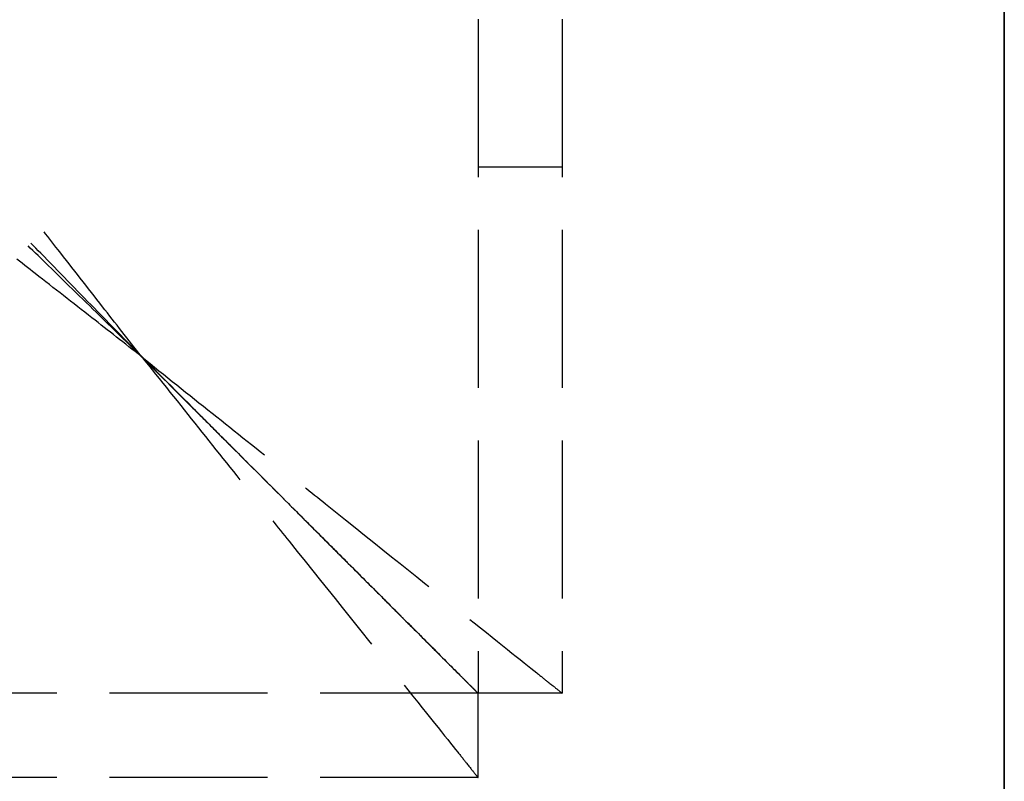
# Model space of a CAD drawing. Header units: millimetres. Extents: x -108 to 0, y 0 to 486.
# Tile 27 of 48: x -9 to 0, y 4 to 11. Entities that reach past the tile are written whole.
import ezdxf

# ---------------------------------------------------------------- set-up
doc = ezdxf.new("R2010")
doc.units = ezdxf.units.MM
doc.header["$LTSCALE"] = 10
doc.linetypes.add('ALLCAD_Strich', pattern=[0.2, 0.15, -0.05])
doc.layers.add('BESCH_KONT_sich_schn_grun_2d', color=10, linetype='Continuous')
doc.layers.add('BESCH_KONT_sich_schn_seit_2d', color=160, linetype='Continuous')

msp = doc.modelspace()

# ---------------------------------------------------------------- linework, layer by layer
at = {"layer": 'BESCH_KONT_sich_schn_grun_2d', "linetype": 'ALLCAD_Strich'}
for p, q in [((-4.9994, 460.9), (-4.9994, 4.5)), ((-4.1994, 460.9), (-4.1994, 4.5)), ((-4.9994, 9.5), (-4.1994, 9.5)), ((-4.9994, 4.5), (-107.3994, 4.5)), ((-4.1995, 4.5), (-4.9994, 4.5)), ((-4.9994, 3.7001), (-4.9994, 4.5)), ((-4.1994, 4.5), (-4.1995, 4.5)), ((-4.9994, 3.7), (-107.3994, 3.7)), ((-4.9994, 3.7), (-4.9994, 3.7001))]:
    msp.add_line(p, q, dxfattribs=at)
for points, knots in [([(-8.1994, 7.7), (-8.3476, 7.8522), (-8.4963, 8.0042), (-8.815, 8.331), (-8.9853, 8.5055), (-9.2807, 8.8083), (-9.4065, 8.9373), (-9.7164, 9.2548), (-9.8997, 9.4429), (-10.1937, 9.7441), (-10.3072, 9.8604), (-10.5368, 10.0958), (-10.6524, 10.2142), (-10.8692, 10.4364), (-10.9709, 10.5408), (-11.1586, 10.7332), (-11.2453, 10.822), (-11.5973, 11.1829), (-11.8273, 11.4186), (-12.0586, 11.6557), (-12.1158, 11.7144), (-12.1863, 11.7865), (-12.1994, 11.801), (-12.1994, 11.8)], [0.000001, 0.000001, 0.000001, 0.000001, 0.0637413, 0.0637413, 0.1373522, 0.1373522, 0.1925473, 0.1925473, 0.2745084, 0.2745084, 0.3271358, 0.3271358, 0.3832525, 0.3832525, 0.4351398, 0.4351398, 0.4823751, 0.4823751, 0.6358142, 0.6358142, 0.7085858, 0.7085858, 0.7758392, 0.7758392, 0.7758392, 0.7758392]), ([(-8.1994, 7.7), (-8.3217, 7.857), (-8.4445, 8.014), (-8.7081, 8.3518), (-8.8493, 8.5327), (-9.0943, 8.8466), (-9.1989, 8.9806), (-9.4563, 9.3103), (-9.6091, 9.5062), (-9.8539, 9.8198), (-9.9483, 9.9408), (-10.0921, 10.1251), (-10.1428, 10.19), (-10.2822, 10.3684), (-10.3702, 10.4814), (-10.4947, 10.6409), (-10.5336, 10.6907), (-10.6398, 10.8267), (-10.706, 10.9115), (-10.8736, 11.1263), (-10.9712, 11.2513), (-11.1733, 11.5103), (-11.2679, 11.6315), (-11.3525, 11.7399), (-11.371, 11.7635), (-11.3937, 11.7926), (-11.3994, 11.8007), (-11.3994, 11.8)], [0.000001, 0.000001, 0.000001, 0.000001, 0.0597184, 0.0597184, 0.1288652, 0.1288652, 0.1807268, 0.1807268, 0.257596, 0.257596, 0.3065968, 0.3065968, 0.3338517, 0.3338517, 0.3822932, 0.3822932, 0.4047006, 0.4047006, 0.4446409, 0.4446409, 0.5103282, 0.5103282, 0.5991868, 0.5991868, 0.6352032, 0.6352032, 0.6668755, 0.6668755, 0.6668755, 0.6668755]), ([(-8.1994, 7.7), (-8.3519, 7.8485), (-8.5042, 7.9974), (-8.8315, 8.3166), (-9.0064, 8.4873), (-9.3097, 8.7832), (-9.439, 8.9093), (-9.7572, 9.2198), (-9.9456, 9.4035), (-10.2475, 9.6981), (-10.3641, 9.8119), (-10.5996, 10.0416), (-10.7178, 10.1571), (-10.9397, 10.3735), (-11.0439, 10.4751), (-11.2359, 10.6624), (-11.3246, 10.7489), (-11.6846, 11.1002), (-11.9197, 11.3296), (-12.1558, 11.5599), (-12.2143, 11.6169), (-12.283, 11.6841), (-12.3005, 11.7), (-12.2994, 11.7)], [0.000001, 0.000001, 0.000001, 0.000001, 0.0638489, 0.0638489, 0.1376, 0.1376, 0.19291, 0.19291, 0.2750594, 0.2750594, 0.3278134, 0.3278134, 0.3838937, 0.3838937, 0.4357483, 0.4357483, 0.4829411, 0.4829411, 0.6362338, 0.6362338, 0.7088004, 0.7088004, 0.7700799, 0.7700799, 0.7700799, 0.7700799]), ([(-8.1994, 7.7), (-8.3556, 7.8216), (-8.5117, 7.9437), (-8.8474, 8.2058), (-9.0272, 8.3461), (-9.3391, 8.5895), (-9.4722, 8.6934), (-9.7997, 8.949), (-9.9942, 9.1007), (-10.3056, 9.3439), (-10.4258, 9.4377), (-10.6097, 9.5812), (-10.675, 9.6322), (-10.8545, 9.7723), (-10.9681, 9.8609), (-11.1286, 9.9862), (-11.1787, 10.0253), (-11.3158, 10.1323), (-11.4013, 10.1991), (-11.6179, 10.368), (-11.7439, 10.4664), (-12.0058, 10.6708), (-12.1287, 10.7668), (-12.2386, 10.8525), (-12.2625, 10.8712), (-12.292, 10.8942), (-12.3002, 10.9), (-12.2994, 10.9)], [0.000001, 0.000001, 0.000001, 0.000001, 0.0593867, 0.0593867, 0.128098, 0.128098, 0.1796046, 0.1796046, 0.2558922, 0.2558922, 0.3045348, 0.3045348, 0.3318777, 0.3318777, 0.3804761, 0.3804761, 0.4029997, 0.4029997, 0.4431456, 0.4431456, 0.5091449, 0.5091449, 0.5987245, 0.5987245, 0.6349788, 0.6349788, 0.6668323, 0.6668323, 0.6668323, 0.6668323]), ([(-8.1994, 7.7), (-8.0159, 7.4743), (-7.8352, 7.2474), (-7.4779, 6.798), (-7.3009, 6.5757), (-7.0146, 6.2182), (-6.9032, 6.0794), (-6.3796, 5.4265), (-6.0368, 4.9962), (-5.4811, 4.3026), (-5.3025, 4.0782), (-5.1587, 3.8992), (-5.1299, 3.8633), (-5.0698, 3.7882), (-5.0434, 3.7548), (-5.008, 3.711), (-4.9988, 3.7), (-4.9994, 3.7)], [0.000001, 0.000001, 0.000001, 0.000001, 0.0872683, 0.0872683, 0.1738288, 0.1738288, 0.2298469, 0.2298469, 0.4425724, 0.4425724, 0.6699085, 0.6699085, 0.7367233, 0.7367233, 0.8322623, 0.8322623, 0.9253043, 0.9253043, 0.9253043, 0.9253043]), ([(-8.1994, 7.7), (-7.9747, 7.5172), (-7.7487, 7.3373), (-7.3011, 6.9814), (-7.0798, 6.8052), (-6.7236, 6.5199), (-6.5852, 6.4089), (-5.9319, 5.885), (-5.5006, 5.5413), (-4.8062, 4.985), (-4.5806, 4.8055), (-4.4001, 4.6605), (-4.3639, 4.6314), (-4.2883, 4.5709), (-4.2546, 4.5443), (-4.2105, 4.5087), (-4.1994, 4.4994), (-4.1994, 4.5)], [0.000001, 0.000001, 0.000001, 0.000001, 0.0868989, 0.0868989, 0.1731001, 0.1731001, 0.2289265, 0.2289265, 0.4419088, 0.4419088, 0.6687004, 0.6687004, 0.7352604, 0.7352604, 0.8303924, 0.8303924, 0.9230182, 0.9230182, 0.9230182, 0.9230182]), ([(-8.1994, 7.7), (-7.9817, 7.4859), (-7.7677, 7.27), (-7.531, 7.0319), (-7.5073, 7.008), (-7.4836, 6.9842)], [0.000001, 0.000001, 0.000001, 0.000001, 0.0916031, 0.0916031, 0.1018095, 0.1018095, 0.1018095, 0.1018095]), ([(-8.1994, 7.7), (-8.0365, 7.5343), (-7.8723, 7.3706), (-7.6334, 7.1331), (-7.5583, 7.0585), (-7.4836, 6.9842)], [0.000001, 0.000001, 0.000001, 0.000001, 0.0697177, 0.0697177, 0.1017117, 0.1017117, 0.1017117, 0.1017117]), ([(-7.4836, 6.9842), (-7.437, 6.9373), (-7.3904, 6.8906), (-7.1612, 6.6608), (-6.9788, 6.479), (-6.8012, 6.3018)], [0.10180953, 0.10180953, 0.10180953, 0.10180953, 0.12189884, 0.12189884, 0.2010325, 0.2010325, 0.2010325, 0.2010325]), ([(-7.4836, 6.9842), (-7.3973, 6.8982), (-7.3113, 6.8126), (-7.0829, 6.5843), (-6.9407, 6.4418), (-6.8012, 6.3018)], [0.10171175, 0.10171175, 0.10171175, 0.10171175, 0.13873531, 0.13873531, 0.20107085, 0.20107085, 0.20107085, 0.20107085]), ([(-6.8012, 6.3018), (-6.7203, 6.221), (-6.6403, 6.1412), (-6.4491, 5.9501), (-6.339, 5.8398), (-6.2323, 5.7328)], [0.2010325, 0.2010325, 0.2010325, 0.2010325, 0.23711373, 0.23711373, 0.28883532, 0.28883532, 0.28883532, 0.28883532]), ([(-6.8012, 6.3018), (-6.6542, 6.1546), (-6.5102, 6.0103), (-6.3245, 5.8249), (-6.2785, 5.779), (-6.2331, 5.7337)], [0.20107085, 0.20107085, 0.20107085, 0.20107085, 0.26669293, 0.26669293, 0.2885788, 0.2885788, 0.2885788, 0.2885788]), ([(-6.2331, 5.7337), (-6.1238, 5.6245), (-6.0178, 5.5186), (-5.8609, 5.3616), (-5.8064, 5.307), (-5.7536, 5.2542)], [0.2885788, 0.2885788, 0.2885788, 0.2885788, 0.34126435, 0.34126435, 0.37042153, 0.37042153, 0.37042153, 0.37042153]), ([(-6.2323, 5.7328), (-6.1977, 5.6982), (-6.1635, 5.6639), (-6.0558, 5.5562), (-5.9838, 5.4841), (-5.8601, 5.3605), (-5.8074, 5.3079), (-5.7564, 5.257)], [0.28883532, 0.28883532, 0.28883532, 0.28883532, 0.30558933, 0.30558933, 0.34209495, 0.34209495, 0.37026753, 0.37026753, 0.37026753, 0.37026753]), ([(-5.7564, 5.257), (-5.7398, 5.2404), (-5.7234, 5.224), (-5.5907, 5.0915), (-5.4945, 4.9952), (-5.4149, 4.9155)], [0.37026753, 0.37026753, 0.37026753, 0.37026753, 0.37941291, 0.37941291, 0.44508109, 0.44508109, 0.44508109, 0.44508109]), ([(-5.7536, 5.2542), (-5.7389, 5.2394), (-5.7243, 5.2248), (-5.5905, 5.0908), (-5.4946, 4.9949), (-5.4174, 4.918)], [0.37042153, 0.37042153, 0.37042153, 0.37042153, 0.37855742, 0.37855742, 0.44570988, 0.44570988, 0.44570988, 0.44570988]), ([(-5.4174, 4.918), (-5.2991, 4.7996), (-5.2245, 4.7253), (-5.1753, 4.6759), (-5.1742, 4.6748), (-5.1732, 4.6738)], [0.4457099, 0.4457099, 0.4457099, 0.4457099, 0.5484548, 0.5484548, 0.5507491, 0.5507491, 0.5507491, 0.5507491]), ([(-5.4149, 4.9155), (-5.3083, 4.8088), (-5.2314, 4.7317), (-5.1746, 4.6752), (-5.1739, 4.6745), (-5.1732, 4.6738)], [0.44508109, 0.44508109, 0.44508109, 0.44508109, 0.5329508, 0.5329508, 0.5340648, 0.5340648, 0.5340648, 0.5340648]), ([(-5.1732, 4.6738), (-5.1443, 4.645), (-5.1186, 4.6195), (-5.0773, 4.578), (-5.0608, 4.5615), (-5.0472, 4.5478)], [0.5340648, 0.5340648, 0.5340648, 0.5340648, 0.57958013, 0.57958013, 0.61923554, 0.61923554, 0.61923554, 0.61923554]), ([(-5.1732, 4.6738), (-5.1447, 4.6451), (-5.1193, 4.6197), (-5.077, 4.5774), (-5.0598, 4.5603), (-5.0457, 4.5463)], [0.5507491, 0.5507491, 0.5507491, 0.5507491, 0.6121851, 0.6121851, 0.6687882, 0.6687882, 0.6687882, 0.6687882]), ([(-5.0472, 4.5478), (-5.038, 4.5385), (-5.03, 4.5306), (-5.0073, 4.5081), (-4.9989, 4.5), (-4.9994, 4.5)], [0.61923554, 0.61923554, 0.61923554, 0.61923554, 0.64613083, 0.64613083, 0.71080364, 0.71080364, 0.71080364, 0.71080364]), ([(-5.0333, 4.5339), (-5.0298, 4.5303), (-5.0265, 4.5271), (-5.0075, 4.5079), (-4.9994, 4.4994), (-4.9994, 4.5)], [0.6866515, 0.6866515, 0.6866515, 0.6866515, 0.7031132, 0.7031132, 0.7914608, 0.7914608, 0.7914608, 0.7914608])]:
    msp.add_open_spline(points, degree=3, knots=knots, dxfattribs=at)
msp.add_open_spline([(-5.0457, 4.5463), (-5.0412, 4.5418), (-5.0371, 4.5377), (-5.0333, 4.5339)], degree=3, dxfattribs=at)
at = {"layer": 'BESCH_KONT_sich_schn_seit_2d', "linetype": 'ALLCAD_Strich'}
for p, q in [((0, 4.5, 436.8), (0, 460.9, 436.8)), ((0, 4.5, 52.8), (0, 460.9, 52.8)), ((0, 9.5, 403.8), (0, 455.9, 403.8)), ((0, 9.5, 19.8), (0, 455.9, 19.8)), ((0, 4.5, 25.35), (0, 39.6, 25.35)), ((0, 4.5, 409.35), (0, 39.6, 409.35)), ((0, 24.5, 429.8), (0, 4.5, 429.8)), ((0, 24.5, 428.0613), (0, 4.5, 428.0613)), ((0, 4.5, 413.8), (0, 24.5, 413.8)), ((0, 4.5, 415.5387), (0, 24.5, 415.5387)), ((0, 4.5, 415.6257), (0, 24.5, 415.6257)), ((0, 4.5, 416.5916), (0, 24.5, 416.5916)), ((0, 24.5, 427.0084), (0, 4.5, 427.0084)), ((0, 24.5, 427.9743), (0, 4.5, 427.9743)), ((0, 24.5, 44.0613), (0, 4.5, 44.0613)), ((0, 24.5, 43.9743), (0, 4.5, 43.9743)), ((0, 24.5, 43.0084), (0, 4.5, 43.0084)), ((0, 4.5, 32.5916), (0, 24.5, 32.5916)), ((0, 4.5, 31.6257), (0, 24.5, 31.6257)), ((0, 4.5, 31.5387), (0, 24.5, 31.5387)), ((0, 4.5, 29.8), (0, 24.5, 29.8)), ((0, 24.5, 45.8), (0, 4.5, 45.8)), ((0, 24.5, 428.8341), (0, 4.5, 428.8341)), ((0, 24.5, 428.7471), (0, 4.5, 428.7471)), ((0, 4.5, 414.7659), (0, 24.5, 414.7659)), ((0, 4.5, 414.8529), (0, 24.5, 414.8529)), ((0, 4.5, 30.8529), (0, 24.5, 30.8529)), ((0, 24.5, 44.7471), (0, 4.5, 44.7471)), ((0, 4.5, 30.7659), (0, 24.5, 30.7659)), ((0, 24.5, 44.8341), (0, 4.5, 44.8341)), ((0, 4.5, 40.35), (0, 20.9, 40.35)), ((0, 4.5, 424.35), (0, 20.9, 424.35)), ((0, 10.5, 32.35), (0, 17.6, 32.35)), ((0, 10.5, 416.35), (0, 17.6, 416.35)), ((0, 7.7, 440.8), (0, 12.3, 440.8)), ((0, 7.7, 56.8), (0, 12.3, 56.8)), ((0, 7.7, 440), (0, 12.3, 440)), ((0, 7.7, 56), (0, 12.3, 56)), ((0, 11.1213, 27.35), (0, 9, 27.35)), ((0, 11.1213, 411.35), (0, 9, 411.35)), ((0, 10.5, 28.35), (0, 7.6716, 28.35)), ((0, 7.6716, 30.15), (0, 10.5, 30.15)), ((0, 10.5, 30.15), (0, 10.5, 28.35)), ((0, 7, 32.35), (0, 10.5, 32.35)), ((0, 10.5, 32.35), (0, 8.0505, 35.35)), ((0, 10.5, 412.35), (0, 7.6716, 412.35)), ((0, 7.6716, 414.15), (0, 10.5, 414.15)), ((0, 10.5, 414.15), (0, 10.5, 412.35)), ((0, 7, 416.35), (0, 10.5, 416.35)), ((0, 10.5, 416.35), (0, 8.0505, 419.35)), ((0, 9.8, 30), (0, 7, 30)), ((0, 9.8, 28.5), (0, 9.8, 30)), ((0, 7, 28.5), (0, 9.8, 28.5)), ((0, 9.8, 414), (0, 7, 414)), ((0, 9.8, 412.5), (0, 9.8, 414)), ((0, 7, 412.5), (0, 9.8, 412.5)), ((0, 9, 32.35), (0, 9, 27.35)), ((0, 9, 416.35), (0, 9, 411.35)), ((0, 8.0505, 35.35), (0, 7, 35.35)), ((0, 8.0505, 419.35), (0, 7, 419.35)), ((0, 7.7, 440.8), (0, 7.7, 440)), ((0, 7.7, 56.8), (0, 7.7, 56)), ((0, 7.7, 56.8), (0, 7.7, 56)), ((0, 7.7, 440.8), (0, 7.7, 440)), ((0, 7.7, 440), (0, 7.7, 440)), ((0, 7.7, 56), (0, 7.7, 56)), ((0, 7.6998, 440.8), (0, 7.6998, 440)), ((0, 7.6998, 56.8), (0, 7.6998, 56)), ((0, 7.6716, 28.35), (0, 7, 27.5275)), ((0, 7, 28.35), (0, 7.6716, 28.35)), ((0, 7, 30.9725), (0, 7.6716, 30.15)), ((0, 7, 30.15), (0, 7.6716, 30.15)), ((0, 7.6716, 412.35), (0, 7, 411.5275)), ((0, 7, 412.35), (0, 7.6716, 412.35)), ((0, 7, 414.9725), (0, 7.6716, 414.15)), ((0, 7, 414.15), (0, 7.6716, 414.15)), ((0, 7.5, 25.85), (0, 7.4897, 25.85)), ((0, 7.5, 28.35), (0, 7.5, 25.85)), ((0, 7.4828, 31.15), (0, 7.5, 31.15)), ((0, 7.5, 31.15), (0, 7.5, 30.15)), ((0, 7.5, 30.15), (0, 7.5, 28.35)), ((0, 7.5, 409.85), (0, 7.4897, 409.85)), ((0, 7.5, 412.35), (0, 7.5, 409.85)), ((0, 7.4828, 415.15), (0, 7.5, 415.15)), ((0, 7.5, 415.15), (0, 7.5, 414.15)), ((0, 7.5, 414.15), (0, 7.5, 412.35)), ((0, 7.4897, 25.85), (0, 7.4897, 25.35)), ((0, 7.4897, 25.85), (0, 2.5, 25.85)), ((0, 7.4897, 409.85), (0, 7.4897, 409.35)), ((0, 7.4897, 409.85), (0, 2.5, 409.85)), ((0, 7.4828, 40.35), (0, 7.4828, 31.15)), ((0, 5.193, 31.15), (0, 7.4828, 31.15)), ((0, 7.4828, 424.35), (0, 7.4828, 415.15)), ((0, 5.193, 415.15), (0, 7.4828, 415.15)), ((0, 7, 28.5), (0, 3, 28.5)), ((0, 7, 30), (0, 7, 28.5)), ((0, 7, 30), (0, 3, 30)), ((0, 7, 30.15), (0, 7, 35.35)), ((0, 7, 25.35), (0, 7, 28.35)), ((0, 5.2121, 32.35), (0, 7, 32.35)), ((0, 7, 35.35), (0, 3.8132, 35.35)), ((0, 5.4927, 33.9564), (0, 7, 32.1264)), ((0, 7, 26.5568), (0, 3.003, 26.5219)), ((0, 5, 28.35), (0, 7, 28.35)), ((0, 4.5803, 30.15), (0, 7, 30.15)), ((0, 7, 33.9432), (0, 4.0745, 33.9688)), ((0, 7, 30.15), (0, 7, 30)), ((0, 7, 28.5), (0, 7, 28.35)), ((0, 7, 25.65), (0, 3, 29.65)), ((0, 3, 29.95), (0, 7, 30.1641)), ((0, 7, 414.15), (0, 7, 414)), ((0, 7, 412.5), (0, 7, 412.35)), ((0, 7, 409.65), (0, 3, 413.65)), ((0, 3, 413.95), (0, 7, 414.1641)), ((0, 7, 412.5), (0, 3, 412.5)), ((0, 7, 414), (0, 7, 412.5)), ((0, 7, 414), (0, 3, 414)), ((0, 7, 414.15), (0, 7, 419.35)), ((0, 7, 409.35), (0, 7, 412.35)), ((0, 5.2121, 416.35), (0, 7, 416.35)), ((0, 7, 419.35), (0, 3.8132, 419.35)), ((0, 5.4927, 417.9564), (0, 7, 416.1264)), ((0, 7, 410.5568), (0, 3.003, 410.5219)), ((0, 5, 412.35), (0, 7, 412.35)), ((0, 4.5803, 414.15), (0, 7, 414.15)), ((0, 7, 417.9432), (0, 4.0745, 417.9688)), ((0, 4.1041, 33.9685), (0, 6.286, 30.15)), ((0, 4.1041, 417.9685), (0, 6.286, 414.15)), ((0, 5.581, 40.35), (0, 5.581, 32.35)), ((0, 5.581, 424.35), (0, 5.581, 416.35)), ((0, 5.2121, 32.35), (0, 3.8132, 35.35)), ((0, 5.2121, 416.35), (0, 3.8132, 419.35)), ((0, 5.193, 31.15), (0, 5.193, 30.15)), ((0, 4.5803, 31.15), (0, 5.193, 31.15)), ((0, 5.193, 31.15), (0, 5.193, 40.35)), ((0, 5.193, 415.15), (0, 5.193, 414.15)), ((0, 4.5803, 415.15), (0, 5.193, 415.15)), ((0, 5.193, 415.15), (0, 5.193, 424.35)), ((0, 5, 28.5), (0, 5, 30)), ((0, 5, 412.5), (0, 5, 414)), ((0, 4.5803, 30.15), (0, 4.5803, 31.15)), ((0, 4.5803, 31.15), (0, 3.7121, 30.6539)), ((0, 1, 37.4156), (0, 4.5803, 31.15)), ((0, 4.5803, 414.15), (0, 4.5803, 415.15)), ((0, 4.5803, 415.15), (0, 3.7121, 414.6539)), ((0, 1, 421.4156), (0, 4.5803, 415.15)), ((0, 2.2402, 34.1175), (0, 4.5057, 30.1528)), ((0, 2.2402, 418.1175), (0, 4.5057, 414.1528)), ((0, 0, 25.35), (0, 4.5, 25.35)), ((0, 0, 40.35), (0, 4.5, 40.35)), ((0, 4.5, 429.8), (0, 4.5, 436.8)), ((0, 4.5, 428.0613), (0, 4.5, 429.8)), ((0, 4.5, 408.8), (0, 4.5, 413.8)), ((0, 4.5, 415.5387), (0, 4.5, 413.8)), ((0, 4.5, 415.5387), (0, 4.5, 415.6257)), ((0, 4.5, 416.5916), (0, 4.5, 415.6257)), ((0, 4.5, 416.5916), (0, 4.5, 427.0084)), ((0, 4.5, 427.0084), (0, 4.5, 427.9743)), ((0, 4.5, 428.0613), (0, 4.5, 427.9743)), ((0, 3.7, 431.8), (0, 4.5, 431.8)), ((0, 3.7, 436.8), (0, 4.5, 436.8)), ((0, 3.7, 52.8), (0, 4.5, 52.8)), ((0, 3.7, 47.8), (0, 4.5, 47.8)), ((0, 4.5, 43.0084), (0, 4.5, 43.9743)), ((0, 4.5, 32.5916), (0, 4.5, 43.0084)), ((0, 4.5, 32.5916), (0, 4.5, 31.6257)), ((0, 4.5, 31.5387), (0, 4.5, 31.6257)), ((0, 4.5, 44.0613), (0, 4.5, 43.9743)), ((0, 4.5, 31.5387), (0, 4.5, 29.8)), ((0, 4.5, 24.8), (0, 4.5, 29.8)), ((0, 4.5, 44.0613), (0, 4.5, 45.8)), ((0, 4.5, 45.8), (0, 4.5, 52.8)), ((0, 0, 424.35), (0, 4.5, 424.35)), ((0, 0, 409.35), (0, 4.5, 409.35)), ((0, 1.4816, 40.35), (0, 3.8132, 35.35)), ((0, 1.4816, 424.35), (0, 3.8132, 419.35)), ((0, 3.7121, 30.6539), (0, 1.2365, 34.9862)), ((0, 3.7121, 414.6539), (0, 1.2365, 418.9862)), ((0, 3.7, 431.8), (0, 3.7, 436.8)), ((0, 3.7, 47.8), (0, 3.7, 52.8))]:
    msp.add_line(p, q, dxfattribs=at)
at = {"layer": 'BESCH_KONT_sich_schn_seit_2d', "linetype": 'ALLCAD_Strich', "extrusion": (-1, 0, 0)}
for centre, radius, start, end in [((-9.5, 408.8), 5, 270, 0), ((-9.5, 24.8), 5, 270, 0), ((-5, 25.85), 2.5, 0, 90), ((-5, 409.85), 2.5, 0, 90), ((-4.5803, 31.15), 1, 270, 330.25512), ((-4.5803, 415.15), 1, 270, 330.25512)]:
    msp.add_arc(centre, radius, start, end, dxfattribs=at)
at = {"layer": 'BESCH_KONT_sich_schn_seit_2d', "linetype": 'ALLCAD_Strich', "extrusion": (1, 0, 0)}
for centre in [(0, 5.3696, 25.85), (0, 5.3696, 409.85)]:
    msp.add_ellipse(centre, major_axis=(0, 0, 2.5), ratio=0.848048, start_param=-1.570796, end_param=0, dxfattribs=at)
at = {"layer": 'BESCH_KONT_sich_schn_seit_2d', "linetype": 'ALLCAD_Strich', "extrusion": (-1, 0, 0)}
for centre in [(0, 6.6347, 31.15), (0, 6.6347, 415.15)]:
    msp.add_ellipse(centre, major_axis=(0, 0, -1), ratio=0.848048, start_param=-1.570796, end_param=0, dxfattribs=at)
at = {"layer": 'BESCH_KONT_sich_schn_seit_2d', "linetype": 'ALLCAD_Strich'}
for points, knots in [([(0, 11.8, 436.8), (0, 11.801, 436.9864), (0, 11.786, 437.2106), (0, 11.7023, 437.7059), (0, 11.635, 437.9501), (0, 11.4798, 438.3615), (0, 11.4001, 438.5329), (0, 11.1912, 438.9118), (0, 11.055, 439.1108), (0, 10.8224, 439.3958), (0, 10.7335, 439.494), (0, 10.5406, 439.6879), (0, 10.4356, 439.7825), (0, 10.2702, 439.9173), (0, 10.2112, 439.9627), (0, 10.0313, 440.0937), (0, 9.9074, 440.1737), (0, 9.7238, 440.2794), (0, 9.665, 440.3113), (0, 9.5047, 440.3934), (0, 9.4023, 440.4405), (0, 9.1401, 440.5489), (0, 8.9786, 440.6041), (0, 8.6127, 440.705), (0, 8.4073, 440.7452), (0, 8.1137, 440.7805), (0, 8.026, 440.7883), (0, 7.8589, 440.7977), (0, 7.7795, 440.8), (0, 7.7, 440.8)], [0.000001, 0.000001, 0.000001, 0.000001, 0.0559352, 0.0559352, 0.1148746, 0.1148746, 0.1609168, 0.1609168, 0.2226556, 0.2226556, 0.2581705, 0.2581705, 0.2973009, 0.2973009, 0.3185042, 0.3185042, 0.3612433, 0.3612433, 0.3811626, 0.3811626, 0.4150836, 0.4150836, 0.4676012, 0.4676012, 0.5329996, 0.5329996, 0.5607524, 0.5607524, 0.5858805, 0.5858805, 0.5858805, 0.5858805]), ([(0, 11.8, 52.8), (0, 11.801, 52.9864), (0, 11.786, 53.2106), (0, 11.7023, 53.7059), (0, 11.635, 53.9501), (0, 11.4798, 54.3615), (0, 11.4001, 54.5329), (0, 11.1912, 54.9118), (0, 11.055, 55.1108), (0, 10.8224, 55.3958), (0, 10.7335, 55.494), (0, 10.5406, 55.6879), (0, 10.4356, 55.7825), (0, 10.2702, 55.9173), (0, 10.2112, 55.9627), (0, 10.0313, 56.0937), (0, 9.9074, 56.1737), (0, 9.7238, 56.2794), (0, 9.665, 56.3113), (0, 9.5047, 56.3934), (0, 9.4023, 56.4405), (0, 9.1401, 56.5489), (0, 8.9786, 56.6041), (0, 8.6127, 56.705), (0, 8.4073, 56.7452), (0, 8.1137, 56.7805), (0, 8.026, 56.7883), (0, 7.8589, 56.7977), (0, 7.7795, 56.8), (0, 7.7, 56.8)], [0.000001, 0.000001, 0.000001, 0.000001, 0.0559352, 0.0559352, 0.1148746, 0.1148746, 0.1609168, 0.1609168, 0.2226556, 0.2226556, 0.2581705, 0.2581705, 0.2973009, 0.2973009, 0.3185042, 0.3185042, 0.3612433, 0.3612433, 0.3811626, 0.3811626, 0.4150836, 0.4150836, 0.4676012, 0.4676012, 0.5329996, 0.5329996, 0.5607524, 0.5607524, 0.5858805, 0.5858805, 0.5858805, 0.5858805]), ([(0, 7.7, 56.8), (0, 7.8523, 56.8), (0, 8.0043, 56.7917), (0, 8.331, 56.7561), (0, 8.5055, 56.7259), (0, 8.8083, 56.6533), (0, 8.9373, 56.6158), (0, 9.2548, 56.5064), (0, 9.4429, 56.4263), (0, 9.7441, 56.2698), (0, 9.8604, 56.2022), (0, 10.0958, 56.0491), (0, 10.2142, 55.963), (0, 10.4364, 55.7818), (0, 10.5408, 55.6877), (0, 10.7332, 55.4944), (0, 10.822, 55.3962), (0, 11.1829, 54.9542), (0, 11.4186, 54.5531), (0, 11.6557, 53.8768), (0, 11.7144, 53.648), (0, 11.7865, 53.1919), (0, 11.801, 52.9835), (0, 11.8, 52.8)], [0.0000078, 0.0000078, 0.0000078, 0.0000078, 0.0637413, 0.0637413, 0.1373522, 0.1373522, 0.1925473, 0.1925473, 0.2745083, 0.2745083, 0.3271358, 0.3271358, 0.3832525, 0.3832525, 0.4351398, 0.4351398, 0.4823751, 0.4823751, 0.6358142, 0.6358142, 0.7085858, 0.7085858, 0.7758392, 0.7758392, 0.7758392, 0.7758392]), ([(0, 7.7, 440.8), (0, 7.8523, 440.8), (0, 8.0043, 440.7917), (0, 8.331, 440.7561), (0, 8.5055, 440.7259), (0, 8.8083, 440.6533), (0, 8.9373, 440.6158), (0, 9.2548, 440.5064), (0, 9.4429, 440.4263), (0, 9.7441, 440.2698), (0, 9.8604, 440.2022), (0, 10.0958, 440.0491), (0, 10.2142, 439.963), (0, 10.4364, 439.7818), (0, 10.5408, 439.6877), (0, 10.7332, 439.4944), (0, 10.822, 439.3962), (0, 11.1829, 438.9542), (0, 11.4186, 438.5531), (0, 11.6557, 437.8768), (0, 11.7144, 437.648), (0, 11.7865, 437.1919), (0, 11.801, 436.9835), (0, 11.8, 436.8)], [0.0000078, 0.0000078, 0.0000078, 0.0000078, 0.0637413, 0.0637413, 0.1373522, 0.1373522, 0.1925473, 0.1925473, 0.2745084, 0.2745084, 0.3271358, 0.3271358, 0.3832525, 0.3832525, 0.4351398, 0.4351398, 0.4823751, 0.4823751, 0.6358142, 0.6358142, 0.7085858, 0.7085858, 0.7758392, 0.7758392, 0.7758392, 0.7758392]), ([(0, 11.8, 436.8), (0, 11.8008, 436.9088), (0, 11.7925, 437.0202), (0, 11.7629, 437.2457), (0, 11.739, 437.3625), (0, 11.6293, 437.7578), (0, 11.5073, 438.0152), (0, 11.2485, 438.4141), (0, 11.1249, 438.5677), (0, 10.9116, 438.7921), (0, 10.827, 438.8721), (0, 10.6913, 438.9892), (0, 10.6415, 439.0299), (0, 10.4814, 439.1541), (0, 10.3678, 439.2326), (0, 10.1246, 439.3837), (0, 9.9933, 439.4553), (0, 9.7427, 439.5767), (0, 9.6227, 439.6283), (0, 9.4064, 439.7109), (0, 9.3107, 439.7438), (0, 9.0644, 439.8202), (0, 8.9124, 439.8594), (0, 8.4102, 439.9642), (0, 8.0536, 440), (0, 7.6998, 440)], [0.000001, 0.000001, 0.000001, 0.000001, 0.0326507, 0.0326507, 0.0697148, 0.0697148, 0.1606453, 0.1606453, 0.2269325, 0.2269325, 0.2674352, 0.2674352, 0.2902205, 0.2902205, 0.3397802, 0.3397802, 0.3949158, 0.3949158, 0.4442785, 0.4442785, 0.4826425, 0.4826425, 0.5428462, 0.5428462, 0.680491, 0.680491, 0.680491, 0.680491]), ([(0, 11.8, 52.8), (0, 11.8008, 52.9088), (0, 11.7925, 53.0202), (0, 11.7629, 53.2457), (0, 11.739, 53.3625), (0, 11.6293, 53.7578), (0, 11.5073, 54.0152), (0, 11.2485, 54.4141), (0, 11.1249, 54.5677), (0, 10.9116, 54.7921), (0, 10.827, 54.8721), (0, 10.6913, 54.9892), (0, 10.6415, 55.0299), (0, 10.4814, 55.1541), (0, 10.3678, 55.2326), (0, 10.1246, 55.3837), (0, 9.9933, 55.4553), (0, 9.7427, 55.5767), (0, 9.6227, 55.6283), (0, 9.4064, 55.7109), (0, 9.3107, 55.7438), (0, 9.0644, 55.8202), (0, 8.9124, 55.8594), (0, 8.4102, 55.9642), (0, 8.0536, 56), (0, 7.6998, 56)], [0.000001, 0.000001, 0.000001, 0.000001, 0.0326507, 0.0326507, 0.0697148, 0.0697148, 0.1606452, 0.1606452, 0.2269324, 0.2269324, 0.2674351, 0.2674351, 0.2902204, 0.2902204, 0.3397801, 0.3397801, 0.3949157, 0.3949157, 0.4442784, 0.4442784, 0.4826425, 0.4826425, 0.5428461, 0.5428461, 0.680491, 0.680491, 0.680491, 0.680491]), ([(0, 7.7, 56), (0, 7.857, 56), (0, 8.014, 55.993), (0, 8.3518, 55.9625), (0, 8.5327, 55.9366), (0, 8.8466, 55.8742), (0, 8.9806, 55.8419), (0, 9.3103, 55.7474), (0, 9.5062, 55.6779), (0, 9.8198, 55.5413), (0, 9.9408, 55.4822), (0, 10.1251, 55.381), (0, 10.19, 55.3431), (0, 10.3684, 55.2321), (0, 10.4814, 55.1541), (0, 10.6409, 55.0304), (0, 10.6907, 54.9897), (0, 10.8267, 54.8724), (0, 10.9115, 54.7921), (0, 11.1263, 54.5662), (0, 11.2513, 54.4106), (0, 11.5103, 54.0094), (0, 11.6315, 53.7522), (0, 11.7399, 53.358), (0, 11.7635, 53.242), (0, 11.7926, 53.0183), (0, 11.8007, 52.9078), (0, 11.8, 52.8)], [0.000001, 0.000001, 0.000001, 0.000001, 0.0597185, 0.0597185, 0.1288653, 0.1288653, 0.1807269, 0.1807269, 0.2575961, 0.2575961, 0.306597, 0.306597, 0.3338519, 0.3338519, 0.3822933, 0.3822933, 0.4047007, 0.4047007, 0.444641, 0.444641, 0.5103283, 0.5103283, 0.5991868, 0.5991868, 0.6352032, 0.6352032, 0.6668755, 0.6668755, 0.6668755, 0.6668755]), ([(0, 7.7, 440), (0, 7.857, 440), (0, 8.014, 439.993), (0, 8.3518, 439.9625), (0, 8.5327, 439.9366), (0, 8.8466, 439.8742), (0, 8.9806, 439.8419), (0, 9.3103, 439.7474), (0, 9.5062, 439.6779), (0, 9.8198, 439.5413), (0, 9.9408, 439.4822), (0, 10.1251, 439.381), (0, 10.19, 439.3431), (0, 10.3684, 439.2321), (0, 10.4814, 439.1541), (0, 10.6409, 439.0304), (0, 10.6907, 438.9897), (0, 10.8267, 438.8724), (0, 10.9115, 438.7921), (0, 11.1263, 438.5662), (0, 11.2513, 438.4106), (0, 11.5103, 438.0094), (0, 11.6315, 437.7522), (0, 11.7399, 437.358), (0, 11.7635, 437.242), (0, 11.7926, 437.0183), (0, 11.8007, 436.9078), (0, 11.8, 436.8)], [0.000001, 0.000001, 0.000001, 0.000001, 0.0597184, 0.0597184, 0.1288652, 0.1288652, 0.1807268, 0.1807268, 0.257596, 0.257596, 0.3065968, 0.3065968, 0.3338517, 0.3338517, 0.3822932, 0.3822932, 0.4047006, 0.4047006, 0.4446409, 0.4446409, 0.5103282, 0.5103282, 0.5991868, 0.5991868, 0.6352032, 0.6352032, 0.6668755, 0.6668755, 0.6668755, 0.6668755]), ([(0, 11.7, 436.8), (0, 11.7, 436.9861), (0, 11.6864, 437.2098), (0, 11.6049, 437.7042), (0, 11.5396, 437.948), (0, 11.3888, 438.3586), (0, 11.3113, 438.5297), (0, 11.1082, 438.9083), (0, 10.9757, 439.1073), (0, 10.7491, 439.3924), (0, 10.6626, 439.4906), (0, 10.4747, 439.6846), (0, 10.3726, 439.7793), (0, 10.2115, 439.9142), (0, 10.154, 439.9596), (0, 9.9788, 440.0907), (0, 9.8583, 440.1707), (0, 9.6794, 440.2765), (0, 9.6221, 440.3085), (0, 9.466, 440.3908), (0, 9.3664, 440.438), (0, 9.1111, 440.5466), (0, 8.9536, 440.6021), (0, 8.5972, 440.7035), (0, 8.3969, 440.744), (0, 8.1108, 440.7798), (0, 8.0254, 440.7877), (0, 7.8601, 440.7976), (0, 7.78, 440.8), (0, 7.7, 440.8)], [0.000001, 0.000001, 0.000001, 0.000001, 0.0558194, 0.0558194, 0.1146044, 0.1146044, 0.1605138, 0.1605138, 0.2221614, 0.2221614, 0.2576225, 0.2576225, 0.2966932, 0.2966932, 0.3178626, 0.3178626, 0.3605006, 0.3605006, 0.3803588, 0.3803588, 0.4141996, 0.4141996, 0.4666023, 0.4666023, 0.5318985, 0.5318985, 0.5595768, 0.5595768, 0.5854895, 0.5854895, 0.5854895, 0.5854895]), ([(0, 11.7, 52.8), (0, 11.7, 52.9861), (0, 11.6864, 53.2098), (0, 11.6049, 53.7042), (0, 11.5396, 53.948), (0, 11.3888, 54.3586), (0, 11.3113, 54.5297), (0, 11.1082, 54.9083), (0, 10.9757, 55.1073), (0, 10.7491, 55.3924), (0, 10.6626, 55.4906), (0, 10.4747, 55.6846), (0, 10.3726, 55.7793), (0, 10.2115, 55.9142), (0, 10.154, 55.9596), (0, 9.9788, 56.0907), (0, 9.8583, 56.1707), (0, 9.6794, 56.2765), (0, 9.6221, 56.3085), (0, 9.466, 56.3908), (0, 9.3664, 56.438), (0, 9.1111, 56.5466), (0, 8.9536, 56.6021), (0, 8.5972, 56.7035), (0, 8.3969, 56.744), (0, 8.1108, 56.7798), (0, 8.0254, 56.7877), (0, 7.8601, 56.7976), (0, 7.78, 56.8), (0, 7.7, 56.8)], [0.000001, 0.000001, 0.000001, 0.000001, 0.0558194, 0.0558194, 0.1146044, 0.1146044, 0.1605138, 0.1605138, 0.2221614, 0.2221614, 0.2576225, 0.2576225, 0.2966932, 0.2966932, 0.3178626, 0.3178626, 0.3605006, 0.3605006, 0.3803588, 0.3803588, 0.4141996, 0.4141996, 0.4666023, 0.4666023, 0.5318985, 0.5318985, 0.5595768, 0.5595768, 0.5854895, 0.5854895, 0.5854895, 0.5854895]), ([(0, 10.9, 436.8), (0, 10.9, 436.9504), (0, 10.8889, 437.122), (0, 10.8294, 437.4972), (0, 10.781, 437.6844), (0, 10.6704, 437.9994), (0, 10.6133, 438.1312), (0, 10.4642, 438.4233), (0, 10.3669, 438.577), (0, 10.1991, 438.8015), (0, 10.1326, 438.8816), (0, 9.9855, 439.0428), (0, 9.9041, 439.1226), (0, 9.7269, 439.2794), (0, 9.6307, 439.3548), (0, 9.4776, 439.4617), (0, 9.4226, 439.4976), (0, 9.2766, 439.5867), (0, 9.1848, 439.6366), (0, 9.0192, 439.7165), (0, 8.9459, 439.7486), (0, 8.7566, 439.8231), (0, 8.6398, 439.8613), (0, 8.3743, 439.9319), (0, 8.2247, 439.9603), (0, 8.0107, 439.9855), (0, 7.9463, 439.9912), (0, 7.8213, 439.9983), (0, 7.7606, 440), (0, 7.7, 440)], [0.000001, 0.000001, 0.000001, 0.000001, 0.0451339, 0.0451339, 0.0945928, 0.0945928, 0.1338636, 0.1338636, 0.1873361, 0.1873361, 0.2200431, 0.2200431, 0.2576821, 0.2576821, 0.300061, 0.300061, 0.3233363, 0.3233363, 0.3614642, 0.3614642, 0.3912287, 0.3912287, 0.4379634, 0.4379634, 0.4969572, 0.4969572, 0.5222605, 0.5222605, 0.5461113, 0.5461113, 0.5461113, 0.5461113]), ([(0, 10.9, 52.8), (0, 10.9, 52.9504), (0, 10.8889, 53.122), (0, 10.8294, 53.4972), (0, 10.781, 53.6844), (0, 10.6704, 53.9994), (0, 10.6133, 54.1312), (0, 10.4642, 54.4233), (0, 10.3669, 54.577), (0, 10.1991, 54.8015), (0, 10.1326, 54.8816), (0, 9.9855, 55.0428), (0, 9.9041, 55.1226), (0, 9.7269, 55.2794), (0, 9.6307, 55.3548), (0, 9.4776, 55.4617), (0, 9.4226, 55.4976), (0, 9.2766, 55.5867), (0, 9.1848, 55.6366), (0, 9.0192, 55.7165), (0, 8.9459, 55.7486), (0, 8.7566, 55.8231), (0, 8.6398, 55.8613), (0, 8.3743, 55.9319), (0, 8.2247, 55.9603), (0, 8.0107, 55.9855), (0, 7.9463, 55.9912), (0, 7.8213, 55.9983), (0, 7.7606, 56), (0, 7.7, 56)], [0.000001, 0.000001, 0.000001, 0.000001, 0.0451339, 0.0451339, 0.0945928, 0.0945928, 0.1338636, 0.1338636, 0.1873361, 0.1873361, 0.2200431, 0.2200431, 0.2576821, 0.2576821, 0.300061, 0.300061, 0.3233363, 0.3233363, 0.3614643, 0.3614643, 0.3912287, 0.3912287, 0.4379635, 0.4379635, 0.4969574, 0.4969574, 0.5222607, 0.5222607, 0.5461115, 0.5461115, 0.5461115, 0.5461115]), ([(0, 4.5, 436.8), (0, 4.5, 436.9311), (0, 4.5081, 437.0621), (0, 4.5404, 437.3242), (0, 4.565, 437.4553), (0, 4.6201, 437.6734), (0, 4.6464, 437.7611), (0, 4.7735, 438.1283), (0, 4.9359, 438.4697), (0, 5.2742, 438.8896), (0, 5.3432, 438.967), (0, 5.5584, 439.1866), (0, 5.7124, 439.3154), (0, 6.1432, 439.6152), (0, 6.4326, 439.7545), (0, 6.8851, 439.8989), (0, 7.0462, 439.9368), (0, 7.3721, 439.9875), (0, 7.5366, 440), (0, 7.7, 440)], [0.000001, 0.000001, 0.000001, 0.000001, 0.0393373, 0.0393373, 0.0798022, 0.0798022, 0.1081398, 0.1081398, 0.2013617, 0.2013617, 0.2239957, 0.2239957, 0.2696724, 0.2696724, 0.3474214, 0.3474214, 0.3892456, 0.3892456, 0.4316908, 0.4316908, 0.4316908, 0.4316908]), ([(0, 4.5, 52.8), (0, 4.5, 52.9311), (0, 4.5081, 53.0621), (0, 4.5404, 53.3242), (0, 4.565, 53.4553), (0, 4.6201, 53.6734), (0, 4.6464, 53.7611), (0, 4.7735, 54.1283), (0, 4.9359, 54.4697), (0, 5.2742, 54.8896), (0, 5.3432, 54.967), (0, 5.5584, 55.1866), (0, 5.7124, 55.3154), (0, 6.1432, 55.6152), (0, 6.4326, 55.7545), (0, 6.8851, 55.8989), (0, 7.0462, 55.9368), (0, 7.3721, 55.9875), (0, 7.5366, 56), (0, 7.7, 56)], [0.000001, 0.000001, 0.000001, 0.000001, 0.0393373, 0.0393373, 0.0798022, 0.0798022, 0.1081398, 0.1081398, 0.2013617, 0.2013617, 0.2239957, 0.2239957, 0.2696724, 0.2696724, 0.3474214, 0.3474214, 0.3892456, 0.3892456, 0.4316908, 0.4316908, 0.4316908, 0.4316908]), ([(0, 4.5, 436.8), (0, 4.4994, 436.9713), (0, 4.5087, 437.1426), (0, 4.5443, 437.4853), (0, 4.5709, 437.6564), (0, 4.6314, 437.942), (0, 4.6605, 438.0569), (0, 4.8056, 438.5525), (0, 4.9852, 438.9884), (0, 5.5437, 439.8007), (0, 5.8872, 440.1456), (0, 6.405, 440.4608), (0, 6.516, 440.5188), (0, 6.8013, 440.6456), (0, 6.9779, 440.7034), (0, 7.335, 440.7808), (0, 7.516, 440.8), (0, 7.6998, 440.8)], [0.000001, 0.000001, 0.000001, 0.000001, 0.0514028, 0.0514028, 0.1041719, 0.1041719, 0.1410669, 0.1410669, 0.2669388, 0.2669388, 0.3862552, 0.3862552, 0.4179897, 0.4179897, 0.4670496, 0.4670496, 0.5167611, 0.5167611, 0.5167611, 0.5167611]), ([(0, 3.7, 436.8), (0, 3.7, 436.9708), (0, 3.711, 437.1414), (0, 3.7549, 437.483), (0, 3.7883, 437.6536), (0, 3.8634, 437.9382), (0, 3.8993, 438.0527), (0, 4.0784, 438.5461), (0, 4.303, 438.9826), (0, 4.9997, 439.7965), (0, 5.4297, 440.1418), (0, 6.0752, 440.4583), (0, 6.2139, 440.5167), (0, 6.5714, 440.6444), (0, 6.7937, 440.7026), (0, 7.2446, 440.7807), (0, 7.4728, 440.8), (0, 7.6998, 440.8)], [0.000001, 0.000001, 0.000001, 0.000001, 0.0512318, 0.0512318, 0.1038154, 0.1038154, 0.1405655, 0.1405655, 0.2657583, 0.2657583, 0.3840454, 0.3840454, 0.4156427, 0.4156427, 0.4645216, 0.4645216, 0.5140532, 0.5140532, 0.5140532, 0.5140532]), ([(0, 3.7, 52.8), (0, 3.7, 52.9708), (0, 3.711, 53.1414), (0, 3.7549, 53.483), (0, 3.7883, 53.6536), (0, 3.8634, 53.9382), (0, 3.8993, 54.0527), (0, 4.0784, 54.5461), (0, 4.303, 54.9826), (0, 4.9997, 55.7965), (0, 5.4297, 56.1418), (0, 6.0752, 56.4583), (0, 6.2139, 56.5167), (0, 6.5714, 56.6444), (0, 6.7937, 56.7026), (0, 7.2446, 56.7807), (0, 7.4728, 56.8), (0, 7.6998, 56.8)], [0.000001, 0.000001, 0.000001, 0.000001, 0.0512318, 0.0512318, 0.1038154, 0.1038154, 0.1405655, 0.1405655, 0.2657583, 0.2657583, 0.3840454, 0.3840454, 0.4156427, 0.4156427, 0.4645217, 0.4645217, 0.5140532, 0.5140532, 0.5140532, 0.5140532]), ([(0, 4.5, 52.8), (0, 4.4994, 52.9713), (0, 4.5087, 53.1426), (0, 4.5443, 53.4853), (0, 4.5709, 53.6564), (0, 4.6314, 53.942), (0, 4.6605, 54.0569), (0, 4.8056, 54.5525), (0, 4.9852, 54.9884), (0, 5.5437, 55.8007), (0, 5.8872, 56.1456), (0, 6.405, 56.4608), (0, 6.516, 56.5188), (0, 6.8013, 56.6456), (0, 6.9779, 56.7034), (0, 7.335, 56.7808), (0, 7.516, 56.8), (0, 7.6998, 56.8)], [0.000001, 0.000001, 0.000001, 0.000001, 0.0514028, 0.0514028, 0.1041719, 0.1041719, 0.1410669, 0.1410669, 0.2669388, 0.2669388, 0.3862552, 0.3862552, 0.4179897, 0.4179897, 0.4670496, 0.4670496, 0.5167611, 0.5167611, 0.5167611, 0.5167611]), ([(0, 4.5, 436.8), (0, 4.4994, 436.9315), (0, 4.5079, 437.0628), (0, 4.5407, 437.3256), (0, 4.5652, 437.4571), (0, 4.6205, 437.6758), (0, 4.6471, 437.7637), (0, 4.794, 438.185), (0, 4.9669, 438.5094), (0, 5.2766, 438.8925), (0, 5.3459, 438.9699), (0, 5.5614, 439.1891), (0, 5.7151, 439.3175), (0, 6.145, 439.6164), (0, 6.4354, 439.7553), (0, 6.887, 439.8993), (0, 7.0469, 439.937), (0, 7.3704, 439.9875), (0, 7.5341, 440), (0, 7.6998, 440)], [0.000001, 0.000001, 0.000001, 0.000001, 0.0394437, 0.0394437, 0.080024, 0.080024, 0.1084508, 0.1084508, 0.2195654, 0.2195654, 0.2498424, 0.2498424, 0.3107968, 0.3107968, 0.4145249, 0.4145249, 0.4703029, 0.4703029, 0.5268994, 0.5268994, 0.5268994, 0.5268994]), ([(0, 4.5, 52.8), (0, 4.4994, 52.9315), (0, 4.5079, 53.0628), (0, 4.5407, 53.3256), (0, 4.5652, 53.4571), (0, 4.6205, 53.6758), (0, 4.6471, 53.7637), (0, 4.794, 54.185), (0, 4.9669, 54.5094), (0, 5.2766, 54.8925), (0, 5.3459, 54.9699), (0, 5.5614, 55.1891), (0, 5.7151, 55.3175), (0, 6.145, 55.6164), (0, 6.4354, 55.7553), (0, 6.887, 55.8993), (0, 7.0469, 55.937), (0, 7.3704, 55.9875), (0, 7.5341, 56), (0, 7.6998, 56)], [0.000001, 0.000001, 0.000001, 0.000001, 0.0394437, 0.0394437, 0.080024, 0.080024, 0.1084508, 0.1084508, 0.2195654, 0.2195654, 0.2498424, 0.2498424, 0.3107968, 0.3107968, 0.4145249, 0.4145249, 0.4703029, 0.4703029, 0.5268994, 0.5268994, 0.5268994, 0.5268994]), ([(0, 7.6998, 56.8), (0, 7.5171, 56.8), (0, 7.3372, 56.7811), (0, 6.9814, 56.7044), (0, 6.8052, 56.647), (0, 6.5199, 56.5207), (0, 6.4089, 56.4629), (0, 5.885, 56.1451), (0, 5.5413, 55.7972), (0, 4.985, 54.9882), (0, 4.8055, 54.5523), (0, 4.6605, 54.0568), (0, 4.6314, 53.9418), (0, 4.5709, 53.6562), (0, 4.5443, 53.485), (0, 4.5087, 53.1424), (0, 4.4994, 52.9713), (0, 4.5, 52.8)], [0.000026, 0.000026, 0.000026, 0.000026, 0.0868989, 0.0868989, 0.1731001, 0.1731001, 0.2289265, 0.2289265, 0.4419088, 0.4419088, 0.6687004, 0.6687004, 0.7352604, 0.7352604, 0.8303924, 0.8303924, 0.9230182, 0.9230182, 0.9230182, 0.9230182]), ([(0, 7.6998, 56), (0, 7.5342, 56), (0, 7.3706, 55.9875), (0, 7.0466, 55.937), (0, 6.8861, 55.8991), (0, 6.4336, 55.7545), (0, 6.1424, 55.6152), (0, 5.7133, 55.316), (0, 5.5606, 55.1882), (0, 5.346, 54.9699), (0, 5.2767, 54.8925), (0, 4.908, 54.4365), (0, 4.7568, 54.0784), (0, 4.647, 53.7635), (0, 4.6205, 53.6756), (0, 4.5652, 53.4568), (0, 4.5407, 53.3254), (0, 4.5079, 53.0627), (0, 4.4994, 52.9314), (0, 4.5, 52.8)], [0.0000231, 0.0000231, 0.0000231, 0.0000231, 0.0697177, 0.0697177, 0.1387353, 0.1387353, 0.2666929, 0.2666929, 0.3412644, 0.3412644, 0.3785574, 0.3785574, 0.5484548, 0.5484548, 0.6121851, 0.6121851, 0.7031132, 0.7031132, 0.7914608, 0.7914608, 0.7914608, 0.7914608]), ([(0, 7.6998, 440.8), (0, 7.5171, 440.8), (0, 7.3372, 440.7811), (0, 6.9814, 440.7044), (0, 6.8052, 440.647), (0, 6.5199, 440.5207), (0, 6.4089, 440.4629), (0, 5.885, 440.1451), (0, 5.5413, 439.7972), (0, 4.985, 438.9882), (0, 4.8055, 438.5523), (0, 4.6605, 438.0568), (0, 4.6314, 437.9418), (0, 4.5709, 437.6562), (0, 4.5443, 437.485), (0, 4.5087, 437.1424), (0, 4.4994, 436.9713), (0, 4.5, 436.8)], [0.000026, 0.000026, 0.000026, 0.000026, 0.0868989, 0.0868989, 0.1731001, 0.1731001, 0.2289265, 0.2289265, 0.4419088, 0.4419088, 0.6687004, 0.6687004, 0.7352604, 0.7352604, 0.8303924, 0.8303924, 0.9230182, 0.9230182, 0.9230182, 0.9230182]), ([(0, 7.6998, 440), (0, 7.5342, 440), (0, 7.3706, 439.9875), (0, 7.0466, 439.937), (0, 6.8861, 439.8991), (0, 6.4336, 439.7545), (0, 6.1424, 439.6152), (0, 5.7133, 439.316), (0, 5.5606, 439.1882), (0, 5.346, 438.9699), (0, 5.2767, 438.8925), (0, 4.908, 438.4365), (0, 4.7568, 438.0784), (0, 4.647, 437.7635), (0, 4.6205, 437.6756), (0, 4.5652, 437.4568), (0, 4.5407, 437.3254), (0, 4.5079, 437.0627), (0, 4.4994, 436.9314), (0, 4.5, 436.8)], [0.0000231, 0.0000231, 0.0000231, 0.0000231, 0.0697177, 0.0697177, 0.1387353, 0.1387353, 0.2666929, 0.2666929, 0.3412644, 0.3412644, 0.3785574, 0.3785574, 0.5484548, 0.5484548, 0.6121851, 0.6121851, 0.7031132, 0.7031132, 0.7914608, 0.7914608, 0.7914608, 0.7914608]), ([(0, 2.9555, 33.9785), (0, 3.1259, 33.977), (0, 3.3059, 33.9755), (0, 3.6818, 33.9722), (0, 3.8781, 33.9705), (0, 4.0745, 33.9688)], [-0.1158623, -0.1158623, -0.1158623, -0.1158623, -0.0589311, -0.0589311, -0.000001, -0.000001, -0.000001, -0.000001]), ([(0, 2.9555, 417.9785), (0, 3.1259, 417.977), (0, 3.3059, 417.9755), (0, 3.6818, 417.9722), (0, 3.8781, 417.9705), (0, 4.0745, 417.9688)], [-0.1158623, -0.1158623, -0.1158623, -0.1158623, -0.0589311, -0.0589311, -0.000001, -0.000001, -0.000001, -0.000001])]:
    msp.add_open_spline(points, degree=3, knots=knots, dxfattribs=at)
for points in [[(0, 7.7, 440.8), (0, 7.7, 440.8), (0, 7.6999, 440.8), (0, 7.6998, 440.8)], [(0, 7.7, 440.8), (0, 7.7, 440.8), (0, 7.7, 440.8), (0, 7.7, 440.8)], [(0, 7.7, 56.8), (0, 7.7, 56.8), (0, 7.7, 56.8), (0, 7.7, 56.8)], [(0, 7.7, 56.8), (0, 7.7, 56.8), (0, 7.6999, 56.8), (0, 7.6998, 56.8)], [(0, 7.7, 56.8), (0, 7.7, 56.8), (0, 7.7, 56.8), (0, 7.7, 56.8)], [(0, 7.7, 440.8), (0, 7.7, 440.8), (0, 7.7, 440.8), (0, 7.7, 440.8)], [(0, 6.2601, 30.15), (0, 6.0174, 30.574), (0, 5.532, 31.4222), (0, 4.8034, 32.6951), (0, 4.3175, 33.5442), (0, 4.0745, 33.9688)], [(0, 6.2601, 414.15), (0, 6.0174, 414.574), (0, 5.532, 415.4222), (0, 4.8034, 416.6951), (0, 4.3175, 417.5442), (0, 4.0745, 417.9688)]]:
    msp.add_open_spline(points, degree=3, dxfattribs=at)

doc.saveas('drawing.dxf')
